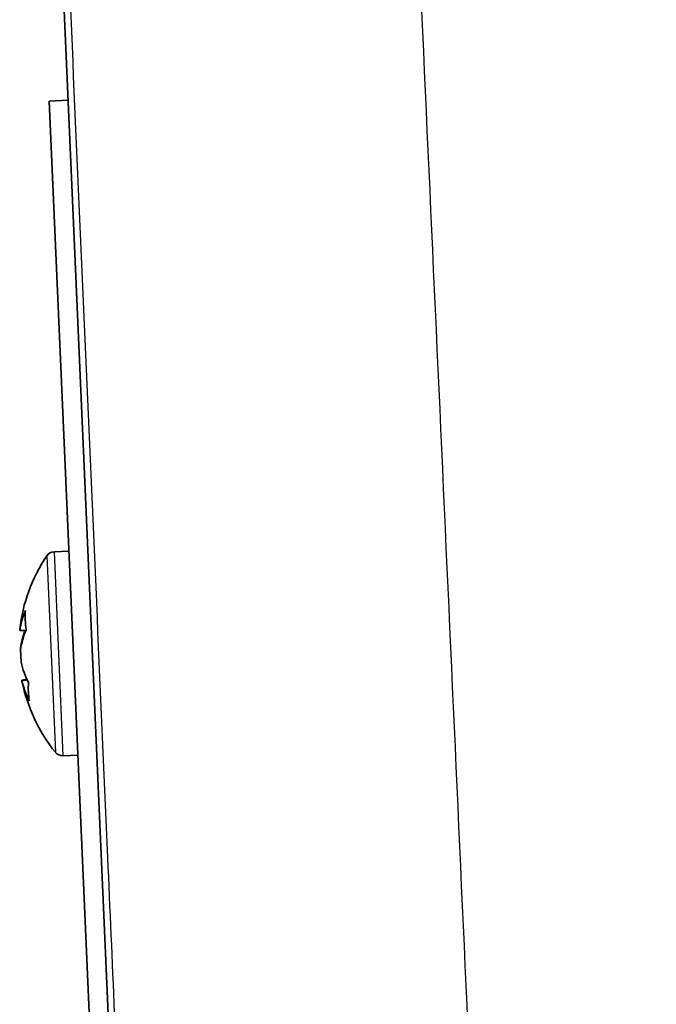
# Model space of a CAD drawing. Header units: millimetres. Extents: x 437 to 2596, y 423 to 1674.
# Tile 69 of 97: x 1521 to 1546, y 1572 to 1611. Entities that reach past the tile are written whole.
import ezdxf

# ---------------------------------------------------------------- set-up
doc = ezdxf.new("R2010")
doc.units = ezdxf.units.MM
doc.header["$LTSCALE"] = 5
doc.layers.add('0_CWD_4', color=7, linetype='Continuous', lineweight=25)
doc.layers.add('0_CWD_Line_035', color=7, linetype='Continuous', lineweight=35)

msp = doc.modelspace()

# ---------------------------------------------------------------- linework, layer by layer
at = {"layer": '0_CWD_4'}
for p, q in [((1522.33, 1590.057), (1522.666, 1582.357)), ((1522.614, 1590.216), (1522.962, 1582.224))]:
    msp.add_line(p, q, dxfattribs=at)
for points, knots in [([(1536.131, 1630.368), (1536.244, 1627.93), (1537.12, 1608.89), (1538.745, 1573.234), (1540.975, 1523.369), (1543.164, 1473.486), (1544.775, 1436.083), (1545.747, 1413.226), (1546.033, 1406.472), (1546.148, 1403.745), (1546.178, 1403.031), (1546.189, 1402.772), (1546.195, 1402.642), (1546.197, 1402.578)], [0, 0, 0, 0, 0.0321322, 0.251014, 0.4698957, 0.6887775, 0.9076593, 0.9623797, 0.9897399, 0.99658, 0.99829, 0.999145, 0.9999932, 0.9999932, 0.9999932, 0.9999932]), ([(1532.391, 1402.481), (1532.388, 1402.541), (1532.386, 1402.602), (1532.383, 1402.663), (1532.378, 1402.793), (1532.372, 1402.922), (1532.366, 1403.051), (1532.344, 1403.567), (1532.321, 1404.084), (1532.299, 1404.602), (1532.209, 1406.672), (1532.119, 1408.739), (1532.028, 1410.807), (1531.848, 1414.943), (1531.668, 1419.08), (1531.488, 1423.218), (1530.937, 1435.871), (1530.385, 1448.522), (1529.833, 1461.174), (1529.663, 1465.07), (1529.494, 1468.967), (1529.324, 1472.863), (1528.642, 1488.491), (1527.96, 1504.122), (1527.277, 1519.75), (1527.237, 1520.672), (1527.197, 1521.594), (1527.156, 1522.515), (1526.433, 1539.065), (1525.71, 1555.612), (1524.987, 1572.153), (1524.898, 1574.181), (1524.81, 1576.209), (1524.721, 1578.237), (1524.172, 1590.794), (1523.622, 1603.348), (1523.073, 1615.899)], [0, 0, 0, 0, 0.000851, 0.000851, 0.000851, 0.002668, 0.002668, 0.002668, 0.009936, 0.009936, 0.009936, 0.039009, 0.039009, 0.039009, 0.097154, 0.097154, 0.097154, 0.274975, 0.274975, 0.274975, 0.329736, 0.329736, 0.329736, 0.549361, 0.549361, 0.549361, 0.562318, 0.562318, 0.562318, 0.794899, 0.794899, 0.794899, 0.823419, 0.823419, 0.823419, 1, 1, 1, 1])]:
    msp.add_open_spline(points, degree=3, knots=knots, dxfattribs=at)
at = {"layer": '0_CWD_Line_035'}
for p, q in [((1523.168, 1607.902), (1522.428, 1607.87)), ((1532.403, 1379.414), (1522.428, 1607.87)), ((1523.198, 1590.242), (1522.614, 1590.216)), ((1521.271, 1587.126), (1521.269, 1587.164)), ((1521.303, 1586.382), (1521.301, 1586.428)), ((1521.325, 1585.883), (1521.303, 1586.382)), ((1521.356, 1585.173), (1521.355, 1585.185)), ((1521.357, 1585.147), (1521.356, 1585.173)), ((1523.547, 1582.249), (1522.962, 1582.224))]:
    msp.add_line(p, q, dxfattribs=at)
for centre, radius, start, end in [((1527.728, 1586.436), 6.5, 146.1416, 173.5688), ((1522.629, 1589.856), 0.36, 92.5, 146.1416), ((1527.728, 1586.436), 6.5, 191.4312, 218.8584), ((1522.947, 1582.583), 0.36, 218.8584, 272.5)]:
    msp.add_arc(centre, radius, start, end, dxfattribs=at)
for centre, major_axis, ratio, start_param, end_param in [((1527.712, 1586.808), (-6.473, -0.283), 0.690258, 5.971904, 6.148851), ((1527.319, 1585.814), (-5.369, 3.532), 0.647542, 0.357272, 0.517723), ((1527.743, 1586.08), (-6.473, -0.283), 0.723563, 5.998721, 6.148851), ((1527.744, 1586.063), (-6.473, -0.283), 0.690258, 5.971904, 6.148851), ((1527.712, 1586.791), (-6.473, -0.283), 0.723563, 0.134334, 0.311282), ((1527.743, 1586.08), (-6.473, -0.283), 0.723563, 0.134334, 0.311282), ((1527.265, 1587.048), (-5.128, -3.874), 0.617736, 5.800531, 5.960982)]:
    msp.add_ellipse(centre, major_axis=major_axis, ratio=ratio, start_param=start_param, end_param=end_param, dxfattribs=at)
msp.add_open_spline([(1522.137, 1631.363), (1523.813, 1593.265), (1525.485, 1555.131), (1528.82, 1478.832), (1530.481, 1440.674), (1532.138, 1402.528)], degree=3, knots=[-22.914588, -22.914588, -22.914588, -22.914588, -11.457346, -11.457346, -0.000001, -0.000001, -0.000001, -0.000001], dxfattribs=at)
for points, weights in [([(1521.506, 1587.123), (1521.39, 1587.125), (1521.271, 1587.126)], [1.00715233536, 1.00666879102, 1.00609308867]), ([(1521.31, 1586.428), (1521.306, 1586.428), (1521.301, 1586.428)], [1.00613775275, 1.00611549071, 1.00609308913]), ([(1521.557, 1585.205), (1521.457, 1585.195), (1521.355, 1585.185)], [1.00701263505, 1.00658674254, 1.00609308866]), ([(1521.356, 1585.173), (1521.46, 1585.184), (1521.562, 1585.194)], [1.00609308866, 1.00659770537, 1.00703151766])]:
    msp.add_rational_spline(points, weights, degree=2, dxfattribs=at)

doc.saveas('drawing.dxf')
